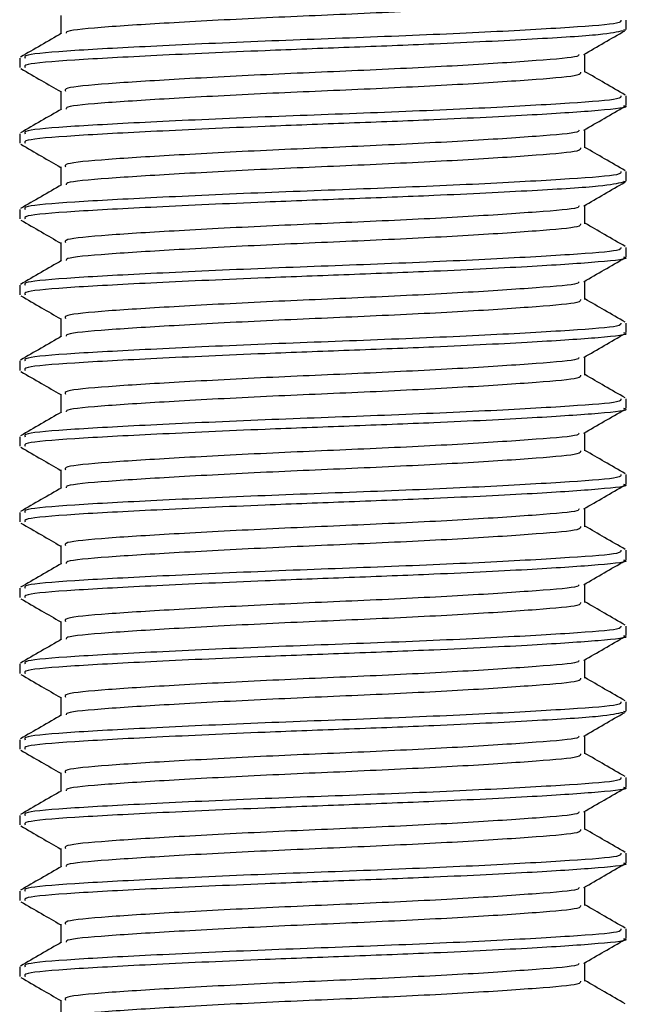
# Model space of a CAD drawing. Header units: millimetres. Extents: x 0 to 420, y 0 to 297.
# Tile 26 of 163: x 64.268 to 64.716, y 206.32 to 207.044. Entities that reach past the tile are written whole.
import ezdxf

# ---------------------------------------------------------------- set-up
doc = ezdxf.new("R2010")
doc.units = ezdxf.units.MM

msp = doc.modelspace()

# ---------------------------------------------------------------- linework, layer by layer
at = {"color": 7, "linetype": 'Continuous', "lineweight": 25}
for p, q in [((64.29779, 207.04712), (64.29779, 207.03358)), ((64.71344, 207.03668), (64.71344, 207.04367)), ((64.71148, 207.03668), (64.71312, 207.03619)), ((64.68328, 207.00532), (64.68328, 207.0189)), ((64.26763, 207.01579), (64.26763, 207.00883)), ((64.29779, 206.99139), (64.29779, 206.97786)), ((64.71344, 206.98095), (64.71344, 206.98794)), ((64.26763, 206.96007), (64.26763, 206.9531)), ((64.68328, 206.94959), (64.68328, 206.96318)), ((64.29779, 206.93566), (64.29779, 206.92213)), ((64.71344, 206.92522), (64.71344, 206.93222)), ((64.71148, 206.92522), (64.71312, 206.92474)), ((64.26763, 206.90434), (64.26763, 206.89737)), ((64.68328, 206.89387), (64.68328, 206.90745)), ((64.29779, 206.87994), (64.29779, 206.8664)), ((64.71344, 206.8695), (64.71344, 206.87649)), ((64.68328, 206.83814), (64.68328, 206.85172)), ((64.26763, 206.84861), (64.26763, 206.84165)), ((64.29779, 206.82421), (64.29779, 206.81068)), ((64.71344, 206.81377), (64.71344, 206.82076)), ((64.26763, 206.79289), (64.26763, 206.78592)), ((64.68328, 206.78242), (64.68328, 206.796)), ((64.29779, 206.76848), (64.29779, 206.75495)), ((64.71344, 206.75804), (64.71344, 206.76504)), ((64.26763, 206.73716), (64.26763, 206.73019)), ((64.68328, 206.72669), (64.68328, 206.74027)), ((64.29779, 206.71276), (64.29779, 206.69923)), ((64.71344, 206.70232), (64.71344, 206.70931)), ((64.68328, 206.67096), (64.68328, 206.68454)), ((64.26763, 206.68143), (64.26763, 206.67447)), ((64.29779, 206.65703), (64.29779, 206.6435)), ((64.71344, 206.64659), (64.71344, 206.65358)), ((64.68328, 206.61524), (64.68328, 206.62882)), ((64.26763, 206.62571), (64.26763, 206.61874)), ((64.29779, 206.6013), (64.29779, 206.58777)), ((64.71344, 206.59087), (64.71344, 206.59786)), ((64.26763, 206.56998), (64.26763, 206.56301)), ((64.68328, 206.55951), (64.68328, 206.57309)), ((64.29779, 206.54558), (64.29779, 206.53205)), ((64.71344, 206.53514), (64.71344, 206.54213)), ((64.71148, 206.53514), (64.71312, 206.53465)), ((64.26763, 206.51425), (64.26763, 206.50729)), ((64.68328, 206.50378), (64.68328, 206.51737)), ((64.29779, 206.48985), (64.29779, 206.47632)), ((64.71344, 206.47941), (64.71344, 206.4864)), ((64.68328, 206.44806), (64.68328, 206.46164)), ((64.26763, 206.45853), (64.26763, 206.45156)), ((64.29779, 206.43412), (64.29779, 206.42059)), ((64.71344, 206.42369), (64.71344, 206.43068)), ((64.26763, 206.4028), (64.26763, 206.39583)), ((64.68328, 206.39233), (64.68328, 206.40591)), ((64.29779, 206.3784), (64.29779, 206.36487)), ((64.71344, 206.36796), (64.71344, 206.37495)), ((64.26763, 206.34707), (64.26763, 206.34011)), ((64.68328, 206.3366), (64.68328, 206.35019)), ((64.29779, 206.32267), (64.29779, 206.30914))]:
    msp.add_line(p, q, dxfattribs=at)
for points, knots in [([(64.67999, 207.06107), (64.68012, 207.0603), (64.68045, 207.05837), (64.64983, 207.05573), (64.59647, 207.05213), (64.5266, 207.04868), (64.45203, 207.0456), (64.38256, 207.04193), (64.33024, 207.03867), (64.30164, 207.03609), (64.30184, 207.03445), (64.3019, 207.03397)], [0, 0, 0, 0, 0.081213, 0.202695, 0.328978, 0.454153, 0.576107, 0.702983, 0.826493, 0.949879, 1, 1, 1, 1]), ([(64.70966, 207.04367), (64.70982, 207.04289), (64.71021, 207.04096), (64.67476, 207.03832), (64.61304, 207.03472), (64.53225, 207.03126), (64.44598, 207.02819), (64.36577, 207.02451), (64.30476, 207.02126), (64.27028, 207.01843), (64.27124, 207.01653), (64.27161, 207.01579)], [0, 0, 0, 0, 0.079524, 0.197738, 0.320617, 0.442421, 0.561093, 0.684549, 0.804734, 0.924799, 1, 1, 1, 1]), ([(64.29845, 207.03397), (64.29341, 207.03105), (64.28332, 207.0252), (64.27322, 207.01936), (64.26818, 207.01644)], [0, 0, 0, 0, 0.499899, 1, 1, 1, 1]), ([(64.71124, 207.03588), (64.707, 207.03488), (64.69808, 207.03277), (64.64729, 207.02966), (64.58057, 207.02626), (64.51076, 207.02358), (64.43946, 207.02091), (64.36575, 207.01755), (64.30476, 207.01429), (64.27028, 207.01147), (64.27124, 207.00956), (64.27161, 207.00883)], [0, 0, 0, 0, 0.1121, 0.235541, 0.362559, 0.457041, 0.548528, 0.675518, 0.799144, 0.922646, 1, 1, 1, 1]), ([(64.68232, 207.01835), (64.68736, 207.02127), (64.69745, 207.02712), (64.70754, 207.03295), (64.71258, 207.03587)], [0, 0, 0, 0, 0.49991, 1, 1, 1, 1]), ([(64.67893, 207.01838), (64.67884, 207.01791), (64.67853, 207.0163), (64.64943, 207.01394), (64.59657, 207.01033), (64.52658, 207.00688), (64.45201, 207.00381), (64.38265, 207.00013), (64.32989, 206.99688), (64.30005, 206.99405), (64.30089, 206.99213), (64.30122, 206.99139)], [0, 0, 0, 0, 0.049291, 0.1713, 0.298129, 0.423847, 0.546329, 0.673755, 0.7978, 0.921721, 1, 1, 1, 1]), ([(64.26848, 207.00801), (64.27353, 207.00509), (64.2833, 206.99944), (64.29307, 206.99378), (64.29779, 206.99104)], [0, 0, 0, 0, 0.516356, 1, 1, 1, 1]), ([(64.67999, 207.00534), (64.68012, 207.00457), (64.68045, 207.00264), (64.64983, 207), (64.59647, 206.9964), (64.5266, 206.99295), (64.45203, 206.98988), (64.38256, 206.9862), (64.33024, 206.98294), (64.30164, 206.98036), (64.30184, 206.97872), (64.3019, 206.97825)], [0, 0, 0, 0, 0.081213, 0.202695, 0.328978, 0.454153, 0.576107, 0.702983, 0.826493, 0.949879, 1, 1, 1, 1]), ([(64.71289, 206.98857), (64.70784, 206.99149), (64.69797, 206.99721), (64.6881, 207.00293), (64.68328, 207.00572)], [0, 0, 0, 0, 0.51126, 1, 1, 1, 1]), ([(64.70966, 206.98794), (64.70982, 206.98717), (64.71021, 206.98523), (64.67476, 206.98259), (64.61304, 206.97899), (64.53225, 206.97554), (64.44598, 206.97246), (64.36577, 206.96878), (64.30476, 206.96553), (64.27028, 206.96271), (64.27124, 206.9608), (64.27161, 206.96007)], [0, 0, 0, 0, 0.0795242, 0.1977381, 0.3206174, 0.4424209, 0.5610929, 0.684549, 0.8047339, 0.9247987, 1, 1, 1, 1]), ([(64.29845, 206.97824), (64.29341, 206.97532), (64.28332, 206.96947), (64.27322, 206.96363), (64.26818, 206.96071)], [0, 0, 0, 0, 0.499899, 1, 1, 1, 1]), ([(64.71148, 206.98095), (64.71211, 206.98079), (64.71725, 206.97946), (64.69598, 206.97716), (64.64833, 206.97392), (64.58036, 206.97053), (64.5108, 206.96785), (64.43945, 206.96518), (64.36575, 206.96182), (64.30476, 206.95857), (64.27028, 206.95574), (64.27124, 206.95383), (64.27161, 206.9531)], [0, 0, 0, 0, 0.0167834, 0.1370015, 0.2569808, 0.380436, 0.4722687, 0.5611895, 0.6846185, 0.8047769, 0.9248152, 1, 1, 1, 1]), ([(64.68232, 206.96263), (64.68736, 206.96555), (64.69745, 206.97139), (64.70754, 206.97723), (64.71258, 206.98015)], [0, 0, 0, 0, 0.49991, 1, 1, 1, 1]), ([(64.67893, 206.96265), (64.67884, 206.96219), (64.67853, 206.96057), (64.64943, 206.95822), (64.59657, 206.95461), (64.52658, 206.95116), (64.45201, 206.94808), (64.38265, 206.9444), (64.32989, 206.94115), (64.30005, 206.93832), (64.30089, 206.93641), (64.30122, 206.93567)], [0, 0, 0, 0, 0.049291, 0.1713, 0.298129, 0.423847, 0.546329, 0.673755, 0.7978, 0.921721, 1, 1, 1, 1]), ([(64.26848, 206.95228), (64.27353, 206.94936), (64.2833, 206.94371), (64.29307, 206.93805), (64.29779, 206.93531)], [0, 0, 0, 0, 0.516356, 1, 1, 1, 1]), ([(64.67999, 206.94962), (64.68012, 206.94884), (64.68045, 206.94692), (64.64983, 206.94428), (64.59647, 206.94068), (64.5266, 206.93722), (64.45203, 206.93415), (64.38256, 206.93047), (64.33024, 206.92722), (64.30164, 206.92464), (64.30184, 206.92299), (64.3019, 206.92252)], [0, 0, 0, 0, 0.081213, 0.202695, 0.328978, 0.454153, 0.576107, 0.702983, 0.826493, 0.949879, 1, 1, 1, 1]), ([(64.71289, 206.93285), (64.70784, 206.93577), (64.69797, 206.94148), (64.6881, 206.9472), (64.68328, 206.94999)], [0, 0, 0, 0, 0.5112595, 1, 1, 1, 1]), ([(64.70966, 206.93222), (64.70982, 206.93144), (64.71021, 206.92951), (64.67476, 206.92686), (64.61304, 206.92326), (64.53225, 206.91981), (64.44598, 206.91673), (64.36577, 206.91306), (64.30476, 206.90981), (64.27028, 206.90698), (64.27124, 206.90507), (64.27161, 206.90434)], [0, 0, 0, 0, 0.079524, 0.197738, 0.320617, 0.442421, 0.561093, 0.684549, 0.804734, 0.924799, 1, 1, 1, 1]), ([(64.71124, 206.92443), (64.707, 206.92343), (64.69808, 206.92132), (64.64729, 206.9182), (64.58057, 206.9148), (64.51076, 206.91213), (64.43946, 206.90946), (64.36575, 206.90609), (64.30476, 206.90284), (64.27028, 206.90001), (64.27124, 206.89811), (64.27161, 206.89737)], [0, 0, 0, 0, 0.1121, 0.235541, 0.362559, 0.457041, 0.548528, 0.675518, 0.799144, 0.922646, 1, 1, 1, 1]), ([(64.68232, 206.9069), (64.68736, 206.90982), (64.69745, 206.91566), (64.70754, 206.9215), (64.71258, 206.92442)], [0, 0, 0, 0, 0.49991, 1, 1, 1, 1]), ([(64.29845, 206.92251), (64.29341, 206.91959), (64.28332, 206.91375), (64.27322, 206.9079), (64.26818, 206.90498)], [0, 0, 0, 0, 0.499899, 1, 1, 1, 1]), ([(64.67893, 206.90692), (64.67884, 206.90646), (64.67853, 206.90485), (64.64943, 206.90249), (64.59657, 206.89888), (64.52658, 206.89543), (64.45201, 206.89235), (64.38265, 206.88868), (64.32989, 206.88543), (64.30005, 206.88259), (64.30089, 206.88068), (64.30122, 206.87994)], [0, 0, 0, 0, 0.049291, 0.1713, 0.298129, 0.423847, 0.546329, 0.673755, 0.7978, 0.921721, 1, 1, 1, 1]), ([(64.26848, 206.89656), (64.27353, 206.89364), (64.2833, 206.88798), (64.29307, 206.88232), (64.29779, 206.87959)], [0, 0, 0, 0, 0.5163558, 1, 1, 1, 1]), ([(64.71289, 206.87712), (64.70784, 206.88004), (64.69797, 206.88576), (64.6881, 206.89147), (64.68328, 206.89427)], [0, 0, 0, 0, 0.51126, 1, 1, 1, 1]), ([(64.67999, 206.89389), (64.68012, 206.89312), (64.68045, 206.89119), (64.64983, 206.88855), (64.59647, 206.88495), (64.5266, 206.8815), (64.45203, 206.87842), (64.38256, 206.87475), (64.33024, 206.87149), (64.30164, 206.86891), (64.30184, 206.86727), (64.3019, 206.86679)], [0, 0, 0, 0, 0.081213, 0.202695, 0.328978, 0.454153, 0.576107, 0.702983, 0.826493, 0.949879, 1, 1, 1, 1]), ([(64.70966, 206.87649), (64.70982, 206.87571), (64.71021, 206.87378), (64.67476, 206.87114), (64.61304, 206.86754), (64.53225, 206.86408), (64.44598, 206.86101), (64.36577, 206.85733), (64.30476, 206.85408), (64.27028, 206.85125), (64.27124, 206.84935), (64.27161, 206.84861)], [0, 0, 0, 0, 0.079524, 0.197738, 0.320617, 0.442421, 0.561093, 0.684549, 0.804734, 0.924799, 1, 1, 1, 1]), ([(64.29845, 206.86679), (64.29341, 206.86387), (64.28332, 206.85802), (64.27322, 206.85218), (64.26818, 206.84926)], [0, 0, 0, 0, 0.499899, 1, 1, 1, 1]), ([(64.71148, 206.8695), (64.71211, 206.86934), (64.71725, 206.86801), (64.69598, 206.86571), (64.64833, 206.86247), (64.58036, 206.85908), (64.5108, 206.8564), (64.43945, 206.85373), (64.36575, 206.85037), (64.30476, 206.84711), (64.27028, 206.84429), (64.27124, 206.84238), (64.27161, 206.84165)], [0, 0, 0, 0, 0.016783, 0.137002, 0.256981, 0.380436, 0.472269, 0.56119, 0.684619, 0.804777, 0.924815, 1, 1, 1, 1]), ([(64.68232, 206.85117), (64.68736, 206.85409), (64.69745, 206.85994), (64.70754, 206.86577), (64.71258, 206.86869)], [0, 0, 0, 0, 0.49991, 1, 1, 1, 1]), ([(64.67893, 206.8512), (64.67884, 206.85073), (64.67853, 206.84912), (64.64943, 206.84676), (64.59657, 206.84315), (64.52658, 206.8397), (64.45201, 206.83663), (64.38265, 206.83295), (64.32989, 206.8297), (64.30005, 206.82687), (64.30089, 206.82495), (64.30122, 206.82421)], [0, 0, 0, 0, 0.049291, 0.1713, 0.298129, 0.423847, 0.546329, 0.673755, 0.7978, 0.921721, 1, 1, 1, 1]), ([(64.26848, 206.84083), (64.27353, 206.83791), (64.2833, 206.83226), (64.29307, 206.8266), (64.29779, 206.82386)], [0, 0, 0, 0, 0.516356, 1, 1, 1, 1]), ([(64.67999, 206.83816), (64.68012, 206.83739), (64.68045, 206.83546), (64.64983, 206.83282), (64.59647, 206.82923), (64.5266, 206.82577), (64.45203, 206.8227), (64.38256, 206.81902), (64.33024, 206.81577), (64.30164, 206.81318), (64.30184, 206.81154), (64.3019, 206.81107)], [0, 0, 0, 0, 0.0812126, 0.2026951, 0.3289775, 0.4541529, 0.5761068, 0.7029826, 0.8264929, 0.9498795, 1, 1, 1, 1]), ([(64.71289, 206.82139), (64.70784, 206.82431), (64.69797, 206.83003), (64.6881, 206.83575), (64.68328, 206.83854)], [0, 0, 0, 0, 0.51126, 1, 1, 1, 1]), ([(64.70966, 206.82076), (64.70982, 206.81999), (64.71021, 206.81805), (64.67476, 206.81541), (64.61304, 206.81181), (64.53225, 206.80836), (64.44598, 206.80528), (64.36577, 206.8016), (64.30476, 206.79835), (64.27028, 206.79553), (64.27124, 206.79362), (64.27161, 206.79289)], [0, 0, 0, 0, 0.0795242, 0.1977381, 0.3206174, 0.4424209, 0.5610929, 0.684549, 0.8047339, 0.9247987, 1, 1, 1, 1]), ([(64.29845, 206.81106), (64.29341, 206.80814), (64.28332, 206.80229), (64.27322, 206.79645), (64.26818, 206.79353)], [0, 0, 0, 0, 0.499899, 1, 1, 1, 1]), ([(64.71148, 206.81377), (64.71211, 206.81361), (64.71725, 206.81228), (64.69598, 206.80998), (64.64833, 206.80674), (64.58036, 206.80335), (64.5108, 206.80067), (64.43945, 206.798), (64.36575, 206.79464), (64.30476, 206.79139), (64.27028, 206.78856), (64.27124, 206.78665), (64.27161, 206.78592)], [0, 0, 0, 0, 0.016783, 0.137002, 0.256981, 0.380436, 0.472269, 0.56119, 0.684619, 0.804777, 0.924815, 1, 1, 1, 1]), ([(64.68232, 206.79545), (64.68736, 206.79837), (64.69745, 206.80421), (64.70754, 206.81005), (64.71258, 206.81297)], [0, 0, 0, 0, 0.49991, 1, 1, 1, 1]), ([(64.67893, 206.79547), (64.67884, 206.79501), (64.67853, 206.79339), (64.64943, 206.79104), (64.59657, 206.78743), (64.52658, 206.78398), (64.45201, 206.7809), (64.38265, 206.77722), (64.32989, 206.77397), (64.30005, 206.77114), (64.30089, 206.76923), (64.30122, 206.76849)], [0, 0, 0, 0, 0.049291, 0.1713, 0.298129, 0.423847, 0.546329, 0.673755, 0.7978, 0.921721, 1, 1, 1, 1]), ([(64.26848, 206.7851), (64.27353, 206.78218), (64.2833, 206.77653), (64.29307, 206.77087), (64.29779, 206.76813)], [0, 0, 0, 0, 0.516356, 1, 1, 1, 1]), ([(64.67999, 206.78244), (64.68012, 206.78167), (64.68045, 206.77974), (64.64983, 206.7771), (64.59647, 206.7735), (64.5266, 206.77004), (64.45203, 206.76697), (64.38256, 206.76329), (64.33024, 206.76004), (64.30164, 206.75746), (64.30184, 206.75581), (64.3019, 206.75534)], [0, 0, 0, 0, 0.081213, 0.202695, 0.328978, 0.454153, 0.576107, 0.702983, 0.826493, 0.949879, 1, 1, 1, 1]), ([(64.71289, 206.76567), (64.70784, 206.76859), (64.69797, 206.7743), (64.6881, 206.78002), (64.68328, 206.78282)], [0, 0, 0, 0, 0.51126, 1, 1, 1, 1]), ([(64.70966, 206.76504), (64.70982, 206.76426), (64.71021, 206.76233), (64.67476, 206.75968), (64.61304, 206.75608), (64.53225, 206.75263), (64.44598, 206.74956), (64.36577, 206.74588), (64.30476, 206.74263), (64.27028, 206.7398), (64.27124, 206.73789), (64.27161, 206.73716)], [0, 0, 0, 0, 0.079524, 0.197738, 0.320617, 0.442421, 0.561093, 0.684549, 0.804734, 0.924799, 1, 1, 1, 1]), ([(64.71148, 206.75804), (64.71211, 206.75788), (64.71725, 206.75655), (64.69598, 206.75426), (64.64833, 206.75102), (64.58036, 206.74762), (64.5108, 206.74495), (64.43945, 206.74228), (64.36575, 206.73891), (64.30476, 206.73566), (64.27028, 206.73283), (64.27124, 206.73093), (64.27161, 206.73019)], [0, 0, 0, 0, 0.016783, 0.137002, 0.256981, 0.380436, 0.472269, 0.56119, 0.684619, 0.804777, 0.924815, 1, 1, 1, 1]), ([(64.68232, 206.73972), (64.68736, 206.74264), (64.69745, 206.74848), (64.70754, 206.75432), (64.71258, 206.75724)], [0, 0, 0, 0, 0.49991, 1, 1, 1, 1]), ([(64.29845, 206.75533), (64.29341, 206.75241), (64.28332, 206.74657), (64.27322, 206.74072), (64.26818, 206.7378)], [0, 0, 0, 0, 0.499899, 1, 1, 1, 1]), ([(64.67893, 206.73975), (64.67884, 206.73928), (64.67853, 206.73767), (64.64943, 206.73531), (64.59657, 206.7317), (64.52658, 206.72825), (64.45201, 206.72517), (64.38265, 206.7215), (64.32989, 206.71825), (64.30005, 206.71541), (64.30089, 206.7135), (64.30122, 206.71276)], [0, 0, 0, 0, 0.049291, 0.1713, 0.298129, 0.423847, 0.546329, 0.673755, 0.7978, 0.921721, 1, 1, 1, 1]), ([(64.26848, 206.72938), (64.27353, 206.72646), (64.2833, 206.7208), (64.29307, 206.71514), (64.29779, 206.71241)], [0, 0, 0, 0, 0.516356, 1, 1, 1, 1]), ([(64.67999, 206.72671), (64.68012, 206.72594), (64.68045, 206.72401), (64.64983, 206.72137), (64.59647, 206.71777), (64.5266, 206.71432), (64.45203, 206.71124), (64.38256, 206.70757), (64.33024, 206.70431), (64.30164, 206.70173), (64.30184, 206.70009), (64.3019, 206.69961)], [0, 0, 0, 0, 0.081213, 0.202695, 0.328978, 0.454153, 0.576107, 0.702983, 0.826493, 0.949879, 1, 1, 1, 1]), ([(64.71289, 206.70994), (64.70784, 206.71286), (64.69797, 206.71858), (64.6881, 206.72429), (64.68328, 206.72709)], [0, 0, 0, 0, 0.51126, 1, 1, 1, 1]), ([(64.70966, 206.70931), (64.70982, 206.70853), (64.71021, 206.7066), (64.67476, 206.70396), (64.61304, 206.70036), (64.53225, 206.6969), (64.44598, 206.69383), (64.36577, 206.69015), (64.30476, 206.6869), (64.27028, 206.68407), (64.27124, 206.68217), (64.27161, 206.68143)], [0, 0, 0, 0, 0.079524, 0.197738, 0.320617, 0.442421, 0.561093, 0.684549, 0.804734, 0.924799, 1, 1, 1, 1]), ([(64.29845, 206.69961), (64.29341, 206.69669), (64.28332, 206.69084), (64.27322, 206.685), (64.26818, 206.68208)], [0, 0, 0, 0, 0.499899, 1, 1, 1, 1]), ([(64.71148, 206.70232), (64.71211, 206.70216), (64.71725, 206.70083), (64.69598, 206.69853), (64.64833, 206.69529), (64.58036, 206.6919), (64.5108, 206.68922), (64.43945, 206.68655), (64.36575, 206.68319), (64.30476, 206.67993), (64.27028, 206.67711), (64.27124, 206.6752), (64.27161, 206.67447)], [0, 0, 0, 0, 0.016783, 0.137002, 0.256981, 0.380436, 0.472269, 0.56119, 0.684619, 0.804777, 0.924815, 1, 1, 1, 1]), ([(64.68232, 206.68399), (64.68736, 206.68691), (64.69745, 206.69276), (64.70754, 206.69859), (64.71258, 206.70152)], [0, 0, 0, 0, 0.49991, 1, 1, 1, 1]), ([(64.67893, 206.68402), (64.67884, 206.68355), (64.67853, 206.68194), (64.64943, 206.67958), (64.59657, 206.67598), (64.52658, 206.67252), (64.45201, 206.66945), (64.38265, 206.66577), (64.32989, 206.66252), (64.30005, 206.65969), (64.30089, 206.65777), (64.30122, 206.65703)], [0, 0, 0, 0, 0.049291, 0.1713, 0.298129, 0.423847, 0.546329, 0.673755, 0.7978, 0.921721, 1, 1, 1, 1]), ([(64.26848, 206.67365), (64.27353, 206.67073), (64.2833, 206.66508), (64.29307, 206.65942), (64.29779, 206.65668)], [0, 0, 0, 0, 0.516356, 1, 1, 1, 1]), ([(64.67999, 206.67098), (64.68012, 206.67021), (64.68045, 206.66828), (64.64983, 206.66564), (64.59647, 206.66205), (64.5266, 206.65859), (64.45203, 206.65552), (64.38256, 206.65184), (64.33024, 206.64859), (64.30164, 206.64601), (64.30184, 206.64436), (64.3019, 206.64389)], [0, 0, 0, 0, 0.081213, 0.202695, 0.328978, 0.454153, 0.576107, 0.702983, 0.826493, 0.949879, 1, 1, 1, 1]), ([(64.71289, 206.65421), (64.70784, 206.65713), (64.69797, 206.66285), (64.6881, 206.66857), (64.68328, 206.67136)], [0, 0, 0, 0, 0.5112595, 1, 1, 1, 1]), ([(64.70966, 206.65358), (64.70982, 206.65281), (64.71021, 206.65087), (64.67476, 206.64823), (64.61304, 206.64463), (64.53225, 206.64118), (64.44598, 206.6381), (64.36577, 206.63442), (64.30476, 206.63117), (64.27028, 206.62835), (64.27124, 206.62644), (64.27161, 206.62571)], [0, 0, 0, 0, 0.079524, 0.197738, 0.320617, 0.442421, 0.561093, 0.684549, 0.804734, 0.924799, 1, 1, 1, 1]), ([(64.29845, 206.64388), (64.29341, 206.64096), (64.28332, 206.63511), (64.27322, 206.62927), (64.26818, 206.62635)], [0, 0, 0, 0, 0.499899, 1, 1, 1, 1]), ([(64.71148, 206.64659), (64.71211, 206.64643), (64.71725, 206.6451), (64.69598, 206.6428), (64.64833, 206.63956), (64.58036, 206.63617), (64.5108, 206.63349), (64.43945, 206.63082), (64.36575, 206.62746), (64.30476, 206.62421), (64.27028, 206.62138), (64.27124, 206.61947), (64.27161, 206.61874)], [0, 0, 0, 0, 0.0167834, 0.1370015, 0.2569808, 0.380436, 0.4722687, 0.5611895, 0.6846185, 0.8047769, 0.9248152, 1, 1, 1, 1]), ([(64.68232, 206.62827), (64.68736, 206.63119), (64.69745, 206.63703), (64.70754, 206.64287), (64.71258, 206.64579)], [0, 0, 0, 0, 0.49991, 1, 1, 1, 1]), ([(64.67893, 206.62829), (64.67884, 206.62783), (64.67853, 206.62621), (64.64943, 206.62386), (64.59657, 206.62025), (64.52658, 206.6168), (64.45201, 206.61372), (64.38265, 206.61004), (64.32989, 206.60679), (64.30005, 206.60396), (64.30089, 206.60205), (64.30122, 206.60131)], [0, 0, 0, 0, 0.049291, 0.1713, 0.298129, 0.423847, 0.546329, 0.673755, 0.7978, 0.921721, 1, 1, 1, 1]), ([(64.26848, 206.61793), (64.27353, 206.61501), (64.2833, 206.60935), (64.29307, 206.60369), (64.29779, 206.60096)], [0, 0, 0, 0, 0.516356, 1, 1, 1, 1]), ([(64.67999, 206.61526), (64.68012, 206.61449), (64.68045, 206.61256), (64.64983, 206.60992), (64.59647, 206.60632), (64.5266, 206.60286), (64.45203, 206.59979), (64.38256, 206.59611), (64.33024, 206.59286), (64.30164, 206.59028), (64.30184, 206.58863), (64.3019, 206.58816)], [0, 0, 0, 0, 0.081213, 0.202695, 0.328978, 0.454153, 0.576107, 0.702983, 0.826493, 0.949879, 1, 1, 1, 1]), ([(64.71289, 206.59849), (64.70784, 206.60141), (64.69797, 206.60712), (64.6881, 206.61284), (64.68328, 206.61564)], [0, 0, 0, 0, 0.5112595, 1, 1, 1, 1]), ([(64.70966, 206.59786), (64.70982, 206.59708), (64.71021, 206.59515), (64.67476, 206.5925), (64.61304, 206.5889), (64.53225, 206.58545), (64.44598, 206.58238), (64.36577, 206.5787), (64.30476, 206.57545), (64.27028, 206.57262), (64.27124, 206.57071), (64.27161, 206.56998)], [0, 0, 0, 0, 0.079524, 0.197738, 0.320617, 0.442421, 0.561093, 0.684549, 0.804734, 0.924799, 1, 1, 1, 1]), ([(64.71148, 206.59087), (64.71211, 206.5907), (64.71725, 206.58938), (64.69598, 206.58708), (64.64833, 206.58384), (64.58036, 206.58044), (64.5108, 206.57777), (64.43945, 206.5751), (64.36575, 206.57174), (64.30476, 206.56848), (64.27028, 206.56565), (64.27124, 206.56375), (64.27161, 206.56301)], [0, 0, 0, 0, 0.016783, 0.137002, 0.256981, 0.380436, 0.472269, 0.56119, 0.684619, 0.804777, 0.924815, 1, 1, 1, 1]), ([(64.68232, 206.57254), (64.68736, 206.57546), (64.69745, 206.5813), (64.70754, 206.58714), (64.71258, 206.59006)], [0, 0, 0, 0, 0.49991, 1, 1, 1, 1]), ([(64.29845, 206.58815), (64.29341, 206.58523), (64.28332, 206.57939), (64.27322, 206.57355), (64.26818, 206.57062)], [0, 0, 0, 0, 0.499899, 1, 1, 1, 1]), ([(64.67893, 206.57257), (64.67884, 206.5721), (64.67853, 206.57049), (64.64943, 206.56813), (64.59657, 206.56452), (64.52658, 206.56107), (64.45201, 206.558), (64.38265, 206.55432), (64.32989, 206.55107), (64.30005, 206.54823), (64.30089, 206.54632), (64.30122, 206.54558)], [0, 0, 0, 0, 0.049291, 0.1713, 0.298129, 0.423847, 0.546329, 0.673755, 0.7978, 0.921721, 1, 1, 1, 1]), ([(64.26848, 206.5622), (64.27353, 206.55928), (64.2833, 206.55362), (64.29307, 206.54797), (64.29779, 206.54523)], [0, 0, 0, 0, 0.516356, 1, 1, 1, 1]), ([(64.67999, 206.55953), (64.68012, 206.55876), (64.68045, 206.55683), (64.64983, 206.55419), (64.59647, 206.55059), (64.5266, 206.54714), (64.45203, 206.54406), (64.38256, 206.54039), (64.33024, 206.53713), (64.30164, 206.53455), (64.30184, 206.53291), (64.3019, 206.53243)], [0, 0, 0, 0, 0.081213, 0.202695, 0.328978, 0.454153, 0.576107, 0.702983, 0.826493, 0.949879, 1, 1, 1, 1]), ([(64.71289, 206.54276), (64.70784, 206.54568), (64.69797, 206.5514), (64.6881, 206.55711), (64.68328, 206.55991)], [0, 0, 0, 0, 0.51126, 1, 1, 1, 1]), ([(64.70966, 206.54213), (64.70982, 206.54135), (64.71021, 206.53942), (64.67476, 206.53678), (64.61304, 206.53318), (64.53225, 206.52972), (64.44598, 206.52665), (64.36577, 206.52297), (64.30476, 206.51972), (64.27028, 206.51689), (64.27124, 206.51499), (64.27161, 206.51425)], [0, 0, 0, 0, 0.0795242, 0.1977381, 0.3206174, 0.4424209, 0.5610929, 0.684549, 0.8047339, 0.9247987, 1, 1, 1, 1]), ([(64.29845, 206.53243), (64.29341, 206.52951), (64.28332, 206.52366), (64.27322, 206.51782), (64.26818, 206.5149)], [0, 0, 0, 0, 0.499899, 1, 1, 1, 1]), ([(64.71124, 206.53434), (64.707, 206.53334), (64.69808, 206.53123), (64.64729, 206.52812), (64.58057, 206.52472), (64.51076, 206.52204), (64.43946, 206.51937), (64.36575, 206.51601), (64.30476, 206.51275), (64.27028, 206.50993), (64.27124, 206.50802), (64.27161, 206.50729)], [0, 0, 0, 0, 0.1121, 0.235541, 0.362559, 0.457041, 0.548528, 0.675518, 0.799144, 0.922646, 1, 1, 1, 1]), ([(64.68232, 206.51681), (64.68736, 206.51973), (64.69745, 206.52558), (64.70754, 206.53142), (64.71258, 206.53434)], [0, 0, 0, 0, 0.49991, 1, 1, 1, 1]), ([(64.67893, 206.51684), (64.67884, 206.51637), (64.67853, 206.51476), (64.64943, 206.5124), (64.59657, 206.5088), (64.52658, 206.50534), (64.45201, 206.50227), (64.38265, 206.49859), (64.32989, 206.49534), (64.30005, 206.49251), (64.30089, 206.49059), (64.30122, 206.48985)], [0, 0, 0, 0, 0.049291, 0.1713, 0.298129, 0.423847, 0.546329, 0.673755, 0.7978, 0.921721, 1, 1, 1, 1]), ([(64.26848, 206.50647), (64.27353, 206.50355), (64.2833, 206.4979), (64.29307, 206.49224), (64.29779, 206.4895)], [0, 0, 0, 0, 0.516356, 1, 1, 1, 1]), ([(64.67999, 206.5038), (64.68012, 206.50303), (64.68045, 206.5011), (64.64983, 206.49847), (64.59647, 206.49487), (64.5266, 206.49141), (64.45203, 206.48834), (64.38256, 206.48466), (64.33024, 206.48141), (64.30164, 206.47883), (64.30184, 206.47718), (64.3019, 206.47671)], [0, 0, 0, 0, 0.081213, 0.202695, 0.328978, 0.454153, 0.576107, 0.702983, 0.826493, 0.949879, 1, 1, 1, 1]), ([(64.71289, 206.48703), (64.70784, 206.48996), (64.69797, 206.49567), (64.6881, 206.50139), (64.68328, 206.50418)], [0, 0, 0, 0, 0.51126, 1, 1, 1, 1]), ([(64.70966, 206.4864), (64.70982, 206.48563), (64.71021, 206.48369), (64.67476, 206.48105), (64.61304, 206.47745), (64.53225, 206.474), (64.44598, 206.47092), (64.36577, 206.46725), (64.30476, 206.46399), (64.27028, 206.46117), (64.27124, 206.45926), (64.27161, 206.45853)], [0, 0, 0, 0, 0.079524, 0.197738, 0.320617, 0.442421, 0.561093, 0.684549, 0.804734, 0.924799, 1, 1, 1, 1]), ([(64.29845, 206.4767), (64.29341, 206.47378), (64.28332, 206.46793), (64.27322, 206.46209), (64.26818, 206.45917)], [0, 0, 0, 0, 0.499899, 1, 1, 1, 1]), ([(64.71148, 206.47941), (64.71211, 206.47925), (64.71725, 206.47792), (64.69598, 206.47563), (64.64833, 206.47238), (64.58036, 206.46899), (64.5108, 206.46631), (64.43945, 206.46365), (64.36575, 206.46028), (64.30476, 206.45703), (64.27028, 206.4542), (64.27124, 206.45229), (64.27161, 206.45156)], [0, 0, 0, 0, 0.016783, 0.137002, 0.256981, 0.380436, 0.472269, 0.56119, 0.684619, 0.804777, 0.924815, 1, 1, 1, 1]), ([(64.68232, 206.46109), (64.68736, 206.46401), (64.69745, 206.46985), (64.70754, 206.47569), (64.71258, 206.47861)], [0, 0, 0, 0, 0.49991, 1, 1, 1, 1]), ([(64.67893, 206.46111), (64.67884, 206.46065), (64.67853, 206.45904), (64.64943, 206.45668), (64.59657, 206.45307), (64.52658, 206.44962), (64.45201, 206.44654), (64.38265, 206.44286), (64.32989, 206.43961), (64.30005, 206.43678), (64.30089, 206.43487), (64.30122, 206.43413)], [0, 0, 0, 0, 0.049291, 0.1713, 0.298129, 0.423847, 0.546329, 0.673755, 0.7978, 0.921721, 1, 1, 1, 1]), ([(64.26848, 206.45075), (64.27353, 206.44783), (64.2833, 206.44217), (64.29307, 206.43651), (64.29779, 206.43378)], [0, 0, 0, 0, 0.516356, 1, 1, 1, 1]), ([(64.67999, 206.44808), (64.68012, 206.44731), (64.68045, 206.44538), (64.64983, 206.44274), (64.59647, 206.43914), (64.5266, 206.43568), (64.45203, 206.43261), (64.38256, 206.42893), (64.33024, 206.42568), (64.30164, 206.4231), (64.30184, 206.42146), (64.3019, 206.42098)], [0, 0, 0, 0, 0.081213, 0.202695, 0.328978, 0.454153, 0.576107, 0.702983, 0.826493, 0.949879, 1, 1, 1, 1]), ([(64.71289, 206.43131), (64.70784, 206.43423), (64.69797, 206.43994), (64.6881, 206.44566), (64.68328, 206.44846)], [0, 0, 0, 0, 0.51126, 1, 1, 1, 1]), ([(64.70966, 206.43068), (64.70982, 206.4299), (64.71021, 206.42797), (64.67476, 206.42532), (64.61304, 206.42172), (64.53225, 206.41827), (64.44598, 206.4152), (64.36577, 206.41152), (64.30476, 206.40827), (64.27028, 206.40544), (64.27124, 206.40353), (64.27161, 206.4028)], [0, 0, 0, 0, 0.079524, 0.197738, 0.320617, 0.442421, 0.561093, 0.684549, 0.804734, 0.924799, 1, 1, 1, 1]), ([(64.71148, 206.42369), (64.71211, 206.42352), (64.71725, 206.4222), (64.69598, 206.4199), (64.64833, 206.41666), (64.58036, 206.41327), (64.5108, 206.41059), (64.43945, 206.40792), (64.36575, 206.40456), (64.30476, 206.4013), (64.27028, 206.39847), (64.27124, 206.39657), (64.27161, 206.39583)], [0, 0, 0, 0, 0.016783, 0.137002, 0.256981, 0.380436, 0.472269, 0.56119, 0.684619, 0.804777, 0.924815, 1, 1, 1, 1]), ([(64.29845, 206.42098), (64.29341, 206.41805), (64.28332, 206.41221), (64.27322, 206.40637), (64.26818, 206.40344)], [0, 0, 0, 0, 0.499899, 1, 1, 1, 1]), ([(64.68232, 206.40536), (64.68736, 206.40828), (64.69745, 206.41412), (64.70754, 206.41996), (64.71258, 206.42288)], [0, 0, 0, 0, 0.49991, 1, 1, 1, 1]), ([(64.67893, 206.40539), (64.67884, 206.40492), (64.67853, 206.40331), (64.64943, 206.40095), (64.59657, 206.39734), (64.52658, 206.39389), (64.45201, 206.39082), (64.38265, 206.38714), (64.32989, 206.38389), (64.30005, 206.38105), (64.30089, 206.37914), (64.30122, 206.3784)], [0, 0, 0, 0, 0.0492908, 0.1712997, 0.2981292, 0.4238469, 0.5463291, 0.6737547, 0.7978, 0.9217212, 1, 1, 1, 1]), ([(64.26848, 206.39502), (64.27353, 206.3921), (64.2833, 206.38644), (64.29307, 206.38079), (64.29779, 206.37805)], [0, 0, 0, 0, 0.5163558, 1, 1, 1, 1]), ([(64.67999, 206.39235), (64.68012, 206.39158), (64.68045, 206.38965), (64.64983, 206.38701), (64.59647, 206.38341), (64.5266, 206.37996), (64.45203, 206.37688), (64.38256, 206.37321), (64.33024, 206.36995), (64.30164, 206.36737), (64.30184, 206.36573), (64.3019, 206.36525)], [0, 0, 0, 0, 0.081213, 0.202695, 0.328978, 0.454153, 0.576107, 0.702983, 0.826493, 0.949879, 1, 1, 1, 1]), ([(64.71289, 206.37558), (64.70784, 206.3785), (64.69797, 206.38422), (64.6881, 206.38993), (64.68328, 206.39273)], [0, 0, 0, 0, 0.51126, 1, 1, 1, 1]), ([(64.70966, 206.37495), (64.70982, 206.37417), (64.71021, 206.37224), (64.67476, 206.3696), (64.61304, 206.366), (64.53225, 206.36254), (64.44598, 206.35947), (64.36577, 206.35579), (64.30476, 206.35254), (64.27028, 206.34971), (64.27124, 206.34781), (64.27161, 206.34707)], [0, 0, 0, 0, 0.079524, 0.197738, 0.320617, 0.442421, 0.561093, 0.684549, 0.804734, 0.924799, 1, 1, 1, 1]), ([(64.71148, 206.36796), (64.71211, 206.3678), (64.71725, 206.36647), (64.69598, 206.36417), (64.64833, 206.36093), (64.58036, 206.35754), (64.5108, 206.35486), (64.43945, 206.35219), (64.36575, 206.34883), (64.30476, 206.34557), (64.27028, 206.34275), (64.27124, 206.34084), (64.27161, 206.34011)], [0, 0, 0, 0, 0.016783, 0.137002, 0.256981, 0.380436, 0.472269, 0.56119, 0.684619, 0.804777, 0.924815, 1, 1, 1, 1]), ([(64.68232, 206.34963), (64.68736, 206.35255), (64.69745, 206.3584), (64.70754, 206.36424), (64.71258, 206.36716)], [0, 0, 0, 0, 0.49991, 1, 1, 1, 1]), ([(64.29845, 206.36525), (64.29341, 206.36233), (64.28332, 206.35648), (64.27322, 206.35064), (64.26818, 206.34772)], [0, 0, 0, 0, 0.499899, 1, 1, 1, 1]), ([(64.67893, 206.34966), (64.67884, 206.3492), (64.67853, 206.34758), (64.64943, 206.34522), (64.59657, 206.34162), (64.52658, 206.33816), (64.45201, 206.33509), (64.38265, 206.33141), (64.32989, 206.32816), (64.30005, 206.32533), (64.30089, 206.32341), (64.30122, 206.32267)], [0, 0, 0, 0, 0.049291, 0.1713, 0.298129, 0.423847, 0.546329, 0.673755, 0.7978, 0.921721, 1, 1, 1, 1]), ([(64.26848, 206.33929), (64.27353, 206.33637), (64.2833, 206.33072), (64.29307, 206.32506), (64.29779, 206.32232)], [0, 0, 0, 0, 0.516356, 1, 1, 1, 1]), ([(64.67999, 206.33663), (64.68012, 206.33585), (64.68045, 206.33393), (64.64983, 206.33129), (64.59647, 206.32769), (64.5266, 206.32423), (64.45203, 206.32116), (64.38256, 206.31748), (64.33024, 206.31423), (64.30164, 206.31165), (64.30184, 206.31), (64.3019, 206.30953)], [0, 0, 0, 0, 0.081213, 0.202695, 0.328978, 0.454153, 0.576107, 0.702983, 0.826493, 0.949879, 1, 1, 1, 1]), ([(64.71289, 206.31985), (64.70784, 206.32278), (64.69797, 206.32849), (64.6881, 206.33421), (64.68328, 206.337)], [0, 0, 0, 0, 0.51126, 1, 1, 1, 1])]:
    msp.add_open_spline(points, degree=3, knots=knots, dxfattribs=at)

doc.saveas('drawing.dxf')
